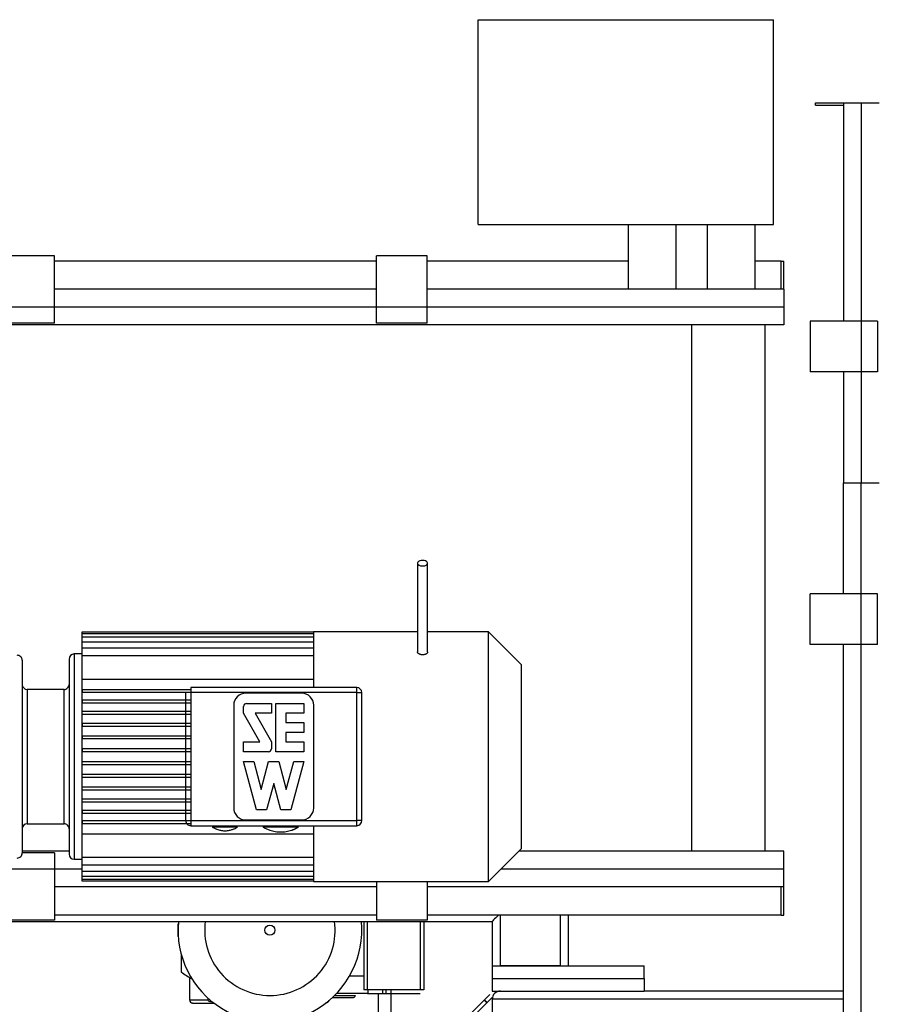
# Model space of a CAD drawing. Extents: x 34560 to 100229, y -303284 to -152113.
# Tile 12 of 74: x 88532 to 89210, y -298946 to -298169. Entities that reach past the tile are written whole.
import ezdxf

# ---------------------------------------------------------------- set-up
doc = ezdxf.new("R2010")
doc.units = 0
doc.header["$LTSCALE"] = 100
doc.linetypes.add('ATPI1189A__GEG-_-FOE_-A-$0$SLD_SOLID', pattern=[0])
doc.layers.add('ATPI1189A__GEG-_-FOE_-A-$0$71', color=7, linetype='CONTINUOUS')
doc.layers.add('BITO_BUILDING', color=8, linetype='CONTINUOUS')

# ---------------------------------------------------------------- blocks, each defined once
blk = doc.blocks.new('EG-A-008 GR')
at = {"layer": 'ATPI1189A__GEG-_-FOE_-A-$0$71', "color": 56, "linetype": 'ATPI1189A__GEG-_-FOE_-A-$0$SLD_SOLID'}
for p, q in [((992.4707329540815, 416.3437626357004), (1015.770903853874, 416.3437626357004)), ((992.4707329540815, 400.1934788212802), (992.4707329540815, 416.3437626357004)), ((1015.770903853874, 400.1934788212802), (1015.770903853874, 416.3437626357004)), ((1019.071379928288, 409.5936558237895), (1019.071379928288, 409.7935459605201)), ((1019.071379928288, 409.7935459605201), (1021.283141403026, 409.7935459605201)), ((1019.071379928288, 409.5936558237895), (1021.283141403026, 409.5936558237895)), ((1021.283141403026, 409.7935459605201), (1021.283141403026, 392.543484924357)), ((1021.283141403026, 409.7935459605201), (1022.6976311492, 409.7935459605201)), ((1022.6976311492, 409.7935459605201), (1022.6976311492, 392.543484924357)), ((1022.6976311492, 409.7935459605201), (1024.111357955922, 409.7935459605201)), ((992.4707329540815, 400.1934788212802), (1015.770903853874, 400.1934788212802)), ((1004.320708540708, 395.0814030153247), (1004.320708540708, 400.1934788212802)), ((1008.071318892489, 400.1934788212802), (1008.071318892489, 395.0814030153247)), ((1010.570708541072, 395.0814030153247), (1010.570708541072, 400.1934788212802)), ((1014.321318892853, 395.0814030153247), (1014.321318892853, 400.1934788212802)), ((959.0211785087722, 397.7047703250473), (955.0210869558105, 397.7047703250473)), ((959.0211785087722, 393.6672947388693), (959.0211785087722, 397.7047703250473)), ((984.4209587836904, 397.2935459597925), (959.0211785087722, 397.2935459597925)), ((988.421050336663, 397.7047703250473), (984.4209587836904, 397.7047703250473)), ((984.4209587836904, 393.6672947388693), (984.4209587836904, 397.7047703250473)), ((988.421050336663, 393.6672947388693), (988.421050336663, 397.7047703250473)), ((1004.320708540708, 397.2935459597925), (988.421050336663, 397.2935459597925)), ((1016.371337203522, 397.2935459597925), (1014.321318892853, 397.2935459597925)), ((1016.371337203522, 395.0814030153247), (1016.371337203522, 397.2935459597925)), ((1016.371337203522, 397.2935459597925), (1016.571227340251, 397.2935459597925)), ((1016.571227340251, 395.0814030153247), (1016.571227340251, 397.2935459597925)), ((984.4209587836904, 395.0814030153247), (959.0211785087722, 395.0814030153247)), ((1016.571227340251, 395.0814030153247), (988.421050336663, 395.0814030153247)), ((1016.571227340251, 395.0814030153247), (1016.571227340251, 393.6672947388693)), ((959.0211785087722, 393.6672947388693), (955.0210869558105, 393.6672947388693)), ((959.0211785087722, 392.3943302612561), (959.0211785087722, 393.6672947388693)), ((984.4209587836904, 393.6672947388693), (959.0211785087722, 393.6672947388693)), ((988.421050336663, 393.6672947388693), (984.4209587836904, 393.6672947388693)), ((984.4209587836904, 392.3943302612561), (984.4209587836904, 393.6672947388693)), ((988.421050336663, 392.3943302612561), (988.421050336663, 393.6672947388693)), ((1016.571227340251, 393.6672947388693), (988.421050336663, 393.6672947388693)), ((1016.571227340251, 393.6672947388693), (1016.571227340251, 392.2531864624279)), ((959.0211785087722, 392.3943302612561), (955.0210869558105, 392.3943302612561)), ((988.421050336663, 392.3943302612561), (984.4209587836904, 392.3943302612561)), ((1018.659392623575, 392.543484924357), (1018.659392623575, 388.5437748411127)), ((1022.6976311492, 392.543484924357), (1018.659392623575, 392.543484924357)), ((1022.6976311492, 392.543484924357), (1022.6976311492, 388.5437748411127)), ((1023.970214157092, 392.543484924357), (1022.6976311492, 392.543484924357)), ((1023.970214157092, 392.543484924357), (1023.970214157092, 388.5437748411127)), ((1016.571227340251, 392.2531864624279), (931.5713799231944, 392.2531864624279)), ((1009.321013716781, 350.734021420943), (1009.321013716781, 392.2531864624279)), ((1015.120879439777, 350.734021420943), (1015.120879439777, 392.2531864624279)), ((1022.6976311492, 388.5437748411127), (1018.659392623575, 388.5437748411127)), ((1021.283141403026, 388.5437748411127), (1021.283141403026, 379.7936222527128)), ((1023.970214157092, 388.5437748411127), (1022.6976311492, 388.5437748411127)), ((1022.6976311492, 388.5437748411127), (1022.6976311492, 379.7936222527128)), ((1021.283141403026, 371.0434696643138), (1021.283141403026, 379.7936222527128)), ((1021.283141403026, 379.7936222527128), (1022.6976311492, 379.7936222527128)), ((1022.6976311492, 371.0434696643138), (1022.6976311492, 379.7936222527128)), ((1022.6976311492, 379.7936222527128), (1024.111357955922, 379.7936222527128)), ((987.6710808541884, 373.4574100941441), (987.6710808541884, 366.4543888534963)), ((988.4706414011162, 366.4543888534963), (988.4706414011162, 373.4574100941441)), ((1018.659392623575, 367.0437595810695), (1018.659392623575, 371.0434696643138)), ((1022.6976311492, 371.0434696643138), (1018.659392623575, 371.0434696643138)), ((1022.6976311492, 367.0437595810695), (1022.6976311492, 371.0434696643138)), ((1023.970214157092, 371.0434696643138), (1022.6976311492, 371.0434696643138)), ((1023.970214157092, 367.0437595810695), (1023.970214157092, 371.0434696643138)), ((961.1909783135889, 368.0271885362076), (979.4511711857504, 368.0271885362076)), ((961.1909783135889, 367.8982517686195), (961.1909783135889, 368.0271885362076)), ((961.1909783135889, 367.8982517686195), (979.4511711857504, 367.8982517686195)), ((961.1909783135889, 367.6415226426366), (961.1909783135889, 367.8982517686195)), ((961.1909783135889, 367.6415226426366), (979.4511711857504, 367.6415226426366)), ((961.1909783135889, 367.2619602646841), (961.1909783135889, 367.6415226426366)), ((979.4511711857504, 368.0271885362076), (979.4511711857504, 367.8982517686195)), ((979.4511711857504, 367.8982517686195), (979.4511711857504, 367.6415226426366)), ((979.4511711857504, 367.6415226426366), (979.4511711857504, 367.2619602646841)), ((987.6710808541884, 368.0435917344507), (979.4710076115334, 368.0435917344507)), ((979.4710076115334, 368.0435917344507), (979.4710076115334, 363.6437199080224)), ((993.2710564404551, 368.0435917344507), (988.4706414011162, 368.0435917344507)), ((995.8711540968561, 365.4434940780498), (993.2710564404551, 368.0435917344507)), ((993.2710564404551, 358.1936619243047), (993.2710564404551, 368.0435917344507)), ((961.1909783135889, 367.2619602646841), (979.4511711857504, 367.2619602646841)), ((961.1909783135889, 366.7656681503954), (961.1909783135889, 367.2619602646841)), ((961.1909783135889, 366.7656681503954), (979.4511711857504, 366.7656681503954)), ((961.1909783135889, 366.1602756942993), (961.1909783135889, 366.7656681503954)), ((979.4511711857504, 367.2619602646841), (979.4511711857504, 366.7656681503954)), ((979.4511711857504, 366.7656681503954), (979.4511711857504, 366.1602756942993)), ((1022.6976311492, 367.0437595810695), (1018.659392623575, 367.0437595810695)), ((1021.283141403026, 326.9436619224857), (1021.283141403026, 367.0437595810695)), ((1023.970214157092, 367.0437595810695), (1022.6976311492, 367.0437595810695)), ((1022.6976311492, 326.9436619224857), (1022.6976311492, 367.0437595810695)), ((961.1711418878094, 366.2934086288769), (960.5707085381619, 366.2934086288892)), ((960.5707085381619, 366.2934086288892), (960.5707085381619, 350.093533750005)), ((961.1711418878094, 366.2934086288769), (961.1711418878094, 350.093533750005)), ((961.1909783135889, 366.243436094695), (961.1711418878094, 366.243436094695)), ((961.1909783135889, 366.1602756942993), (979.4511711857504, 366.1602756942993)), ((961.1909783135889, 364.2750523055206), (961.1909783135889, 366.1602756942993)), ((979.4710076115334, 366.243436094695), (979.4511711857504, 366.243436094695)), ((979.4511711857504, 366.1602756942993), (979.4511711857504, 364.2750523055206)), ((956.4706719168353, 365.7936832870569), (956.4706719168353, 358.1936619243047)), ((960.1709282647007, 365.8936283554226), (960.1709282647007, 358.1936619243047)), ((995.8711540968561, 350.9434483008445), (995.8711540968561, 365.4434940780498)), ((979.4511711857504, 364.2750523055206), (961.1909783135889, 364.2750523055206)), ((982.8706658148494, 363.6437199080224), (969.7709954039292, 363.6437199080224)), ((969.7709954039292, 363.6437199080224), (969.7709954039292, 363.243558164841)), ((982.8706658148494, 363.243558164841), (982.8706658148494, 363.6437199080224)), ((959.771147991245, 363.4934208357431), (956.8712151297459, 363.4934208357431)), ((956.8712151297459, 363.4934208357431), (956.8712151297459, 352.8935215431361)), ((959.771147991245, 358.1936619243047), (959.771147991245, 363.4934208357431)), ((969.7709954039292, 363.4678623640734), (961.1909783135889, 363.4678623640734)), ((961.1909783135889, 363.4678623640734), (961.1909783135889, 363.2679722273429)), ((961.1909783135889, 363.2679722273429), (969.7709954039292, 363.2679722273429)), ((969.3712151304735, 363.243558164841), (969.3712151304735, 353.1437656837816)), ((969.7709954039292, 363.243558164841), (969.7709954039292, 353.1437656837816)), ((982.8706658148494, 363.243558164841), (969.7709954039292, 363.243558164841)), ((978.5241997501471, 363.1935856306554), (974.1182244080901, 363.1935856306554)), ((982.8706658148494, 353.1437656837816), (982.8706658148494, 363.243558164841)), ((982.8706658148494, 363.243558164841), (983.2712090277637, 363.243558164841)), ((983.2712090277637, 353.1437656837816), (983.2712090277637, 363.243558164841)), ((969.7709954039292, 362.6457951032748), (961.1909783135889, 362.6457951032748)), ((961.1909783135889, 362.6457951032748), (961.1909783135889, 362.4459049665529)), ((961.1909783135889, 362.4459049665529), (969.7709954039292, 362.4459049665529)), ((973.1660759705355, 362.2414371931), (973.1660759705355, 354.1455051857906)), ((973.9396965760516, 361.6165897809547), (973.9396965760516, 362.1525547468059)), ((974.177733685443, 362.3905918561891), (976.142302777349, 362.3905918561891)), ((976.142302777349, 362.3905918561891), (976.142302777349, 361.6165897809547)), ((976.5001213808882, 362.3905918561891), (978.701964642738, 362.3905918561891)), ((976.5001213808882, 358.58047222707), (976.5001213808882, 362.3905918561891)), ((978.701964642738, 362.3905918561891), (978.701964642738, 361.6165897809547)), ((979.4763481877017, 354.1455051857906), (979.4763481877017, 362.2414371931)), ((969.7709954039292, 361.7535374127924), (961.1909783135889, 361.7535374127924)), ((961.1909783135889, 361.5532658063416), (961.1909783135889, 361.7535374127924)), ((961.1909783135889, 361.5532658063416), (969.7709954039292, 361.5532658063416)), ((975.2130425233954, 359.354474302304), (973.9396965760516, 361.6165897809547)), ((974.868956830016, 361.6165897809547), (976.142302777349, 359.354474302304)), ((976.142302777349, 361.6165897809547), (974.868956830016, 361.6165897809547)), ((977.2737419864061, 361.6165897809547), (977.2737419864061, 360.8727238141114)), ((978.701964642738, 361.6165897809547), (977.2737419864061, 361.6165897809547)), ((969.7709954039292, 360.8055851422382), (961.1909783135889, 360.8055851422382)), ((961.1909783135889, 360.8055851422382), (961.1909783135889, 360.6053135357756)), ((961.1909783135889, 360.6053135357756), (969.7709954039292, 360.6053135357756)), ((977.2737419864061, 360.8727238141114), (978.701964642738, 360.8727238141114)), ((978.701964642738, 360.8727238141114), (978.701964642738, 360.0987217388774)), ((969.7709954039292, 359.8171970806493), (961.1909783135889, 359.8171970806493)), ((961.1909783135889, 359.8171970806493), (961.1909783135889, 359.6169254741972)), ((977.2737419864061, 360.0987217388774), (977.2737419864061, 359.354474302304)), ((978.701964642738, 360.0987217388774), (977.2737419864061, 360.0987217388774)), ((961.1909783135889, 359.6169254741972), (969.7709954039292, 359.6169254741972)), ((973.9396965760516, 359.354474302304), (975.2130425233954, 359.354474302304)), ((973.9396965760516, 358.58047222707), (973.9396965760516, 359.354474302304)), ((976.142302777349, 359.354474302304), (976.142302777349, 358.8185093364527)), ((977.2737419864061, 359.354474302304), (978.701964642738, 359.354474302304)), ((978.701964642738, 359.354474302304), (978.701964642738, 358.58047222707)), ((956.4706719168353, 358.1936619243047), (956.4706719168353, 350.593640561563)), ((959.771147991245, 352.8935215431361), (959.771147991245, 358.1936619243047)), ((960.1709282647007, 358.1936619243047), (960.1709282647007, 350.4936954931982)), ((969.7709954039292, 358.8040134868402), (961.1909783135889, 358.8040134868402)), ((961.1909783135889, 358.8040134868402), (961.1909783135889, 358.6041233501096)), ((961.1909783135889, 358.6041233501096), (969.7709954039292, 358.6041233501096)), ((975.9042656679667, 358.58047222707), (973.9396965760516, 358.58047222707)), ((978.701964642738, 358.58047222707), (976.5001213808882, 358.58047222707)), ((993.2710564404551, 348.3437321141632), (993.2710564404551, 358.1936619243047)), ((969.7709954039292, 357.7832004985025), (961.1909783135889, 357.7832004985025)), ((961.1909783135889, 357.5829288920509), (961.1909783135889, 357.7832004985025)), ((961.1909783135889, 357.5829288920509), (969.7709954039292, 357.5829288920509)), ((973.9396965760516, 357.8064701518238), (974.7415459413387, 357.8064701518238)), ((974.9612725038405, 353.9967319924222), (973.9396965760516, 357.8064701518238)), ((974.7415459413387, 357.8064701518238), (975.3305351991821, 355.606534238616)), ((975.3305351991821, 355.606534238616), (975.9202873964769, 357.8064701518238)), ((975.9202873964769, 357.8064701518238), (976.7213738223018, 357.8064701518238)), ((976.7213738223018, 357.8064701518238), (977.3111260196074, 355.606534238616)), ((977.3111260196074, 355.606534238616), (977.9008782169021, 357.8064701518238)), ((978.701964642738, 357.8064701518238), (977.6811516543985, 353.9967319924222)), ((977.9008782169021, 357.8064701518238), (978.701964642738, 357.8064701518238)), ((969.7709954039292, 356.7700169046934), (961.1909783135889, 356.7700169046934)), ((961.1909783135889, 356.5701267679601), (961.1909783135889, 356.7700169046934)), ((961.1909783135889, 356.5701267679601), (969.7709954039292, 356.5701267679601)), ((976.3208306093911, 356.0822269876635), (975.7623589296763, 353.9967319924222)), ((976.8800652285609, 353.9967319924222), (976.3208306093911, 356.0822269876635)), ((969.7709954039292, 355.781628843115), (961.1909783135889, 355.781628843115)), ((961.1909783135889, 355.5817387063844), (961.1909783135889, 355.781628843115)), ((961.1909783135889, 355.5817387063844), (969.7709954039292, 355.5817387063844)), ((969.7709954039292, 354.8336765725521), (961.1909783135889, 354.8336765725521)), ((961.1909783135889, 354.6337864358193), (961.1909783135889, 354.8336765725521)), ((961.1909783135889, 354.6337864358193), (969.7709954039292, 354.6337864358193)), ((969.7709954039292, 353.9414188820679), (961.1909783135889, 353.9414188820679)), ((961.1909783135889, 353.9414188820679), (961.1909783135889, 353.7415287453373)), ((961.1909783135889, 353.7415287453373), (969.7709954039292, 353.7415287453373)), ((975.7623589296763, 353.9967319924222), (974.9612725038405, 353.9967319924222)), ((977.6811516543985, 353.9967319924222), (976.8800652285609, 353.9967319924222)), ((956.8712151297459, 352.8935215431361), (959.771147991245, 352.8935215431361)), ((961.1909783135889, 353.1189701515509), (961.1909783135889, 352.9190800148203)), ((969.7709954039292, 353.1189701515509), (961.1909783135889, 353.1189701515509)), ((961.1909783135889, 352.9190800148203), (969.7709954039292, 352.9190800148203)), ((969.7709954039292, 353.1437656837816), (969.7709954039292, 352.7436039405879)), ((969.7709954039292, 353.1437656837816), (982.8706658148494, 353.1437656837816)), ((969.7709954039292, 352.7436039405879), (982.8706658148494, 352.7436039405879)), ((974.1182244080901, 353.1937382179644), (978.5241997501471, 353.1937382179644)), ((979.4710076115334, 352.7436039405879), (979.4710076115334, 348.3437321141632)), ((982.8706658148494, 352.7436039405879), (982.8706658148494, 353.1437656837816)), ((983.2712090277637, 353.1437656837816), (982.8706658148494, 353.1437656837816)), ((961.1909783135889, 352.1122715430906), (979.4511711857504, 352.1122715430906)), ((961.1909783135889, 350.2270481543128), (961.1909783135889, 352.1122715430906)), ((971.4708245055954, 352.6436588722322), (973.4712517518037, 352.6436588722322)), ((971.7706597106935, 352.4868748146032), (971.7706597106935, 352.4838230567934)), ((973.1706536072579, 352.4838230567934), (973.1706536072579, 352.4868748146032)), ((975.4709160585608, 352.6436588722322), (978.2709038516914, 352.6436588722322)), ((976.020995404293, 352.3857853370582), (976.020995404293, 352.3834965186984)), ((977.7208245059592, 352.3834965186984), (977.7208245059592, 352.3857853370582)), ((979.4511711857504, 352.1122715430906), (979.4511711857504, 350.2270481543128)), ((960.1709282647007, 350.734021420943), (956.4706719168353, 350.734021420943)), ((959.0211785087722, 350.592877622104), (956.4706719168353, 350.592877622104)), ((959.0211785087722, 350.592877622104), (959.0211785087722, 349.3199131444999)), ((993.2710564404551, 348.3437321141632), (995.8711540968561, 350.9434483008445)), ((1016.571227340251, 350.734021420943), (995.6613457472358, 350.734021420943)), ((1016.571227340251, 349.3199131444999), (1016.571227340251, 350.734021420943)), ((960.5707085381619, 350.093533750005), (961.1711418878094, 350.093533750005)), ((961.1711418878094, 350.143506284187), (961.1909783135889, 350.143506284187)), ((979.4511711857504, 350.2270481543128), (961.1909783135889, 350.2270481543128)), ((961.1909783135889, 349.6216556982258), (961.1909783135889, 350.2270481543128)), ((979.4511711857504, 350.2270481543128), (979.4511711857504, 349.6216556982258)), ((979.4511711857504, 350.143506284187), (979.4710076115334, 350.143506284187)), ((959.0211785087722, 349.3199131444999), (955.0210869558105, 349.3199131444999)), ((959.0211785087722, 349.3199131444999), (959.0211785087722, 345.2824375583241)), ((961.1909783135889, 349.3199131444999), (959.0211785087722, 349.3199131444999)), ((979.4511711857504, 349.6216556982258), (961.1909783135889, 349.6216556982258)), ((961.1909783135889, 349.1249821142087), (961.1909783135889, 349.6216556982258)), ((979.4511711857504, 349.1249821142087), (961.1909783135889, 349.1249821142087)), ((961.1909783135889, 348.7454197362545), (961.1909783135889, 349.1249821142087)), ((979.4511711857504, 349.6216556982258), (979.4511711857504, 349.1249821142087)), ((979.4710076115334, 349.3199131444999), (979.4511711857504, 349.3199131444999)), ((979.4511711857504, 349.1249821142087), (979.4511711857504, 348.7454197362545)), ((1016.571227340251, 349.3199131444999), (994.2476189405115, 349.3199131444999)), ((1016.571227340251, 347.9058048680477), (1016.571227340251, 349.3199131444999)), ((979.4511711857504, 348.7454197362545), (961.1909783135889, 348.7454197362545)), ((961.1909783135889, 348.4890720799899), (961.1909783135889, 348.7454197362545)), ((979.4511711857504, 348.4890720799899), (961.1909783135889, 348.4890720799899)), ((961.1909783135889, 348.3597538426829), (961.1909783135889, 348.4890720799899)), ((979.4511711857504, 348.3597538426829), (961.1909783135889, 348.3597538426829)), ((979.4511711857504, 348.7454197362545), (979.4511711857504, 348.4890720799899)), ((979.4511711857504, 348.4890720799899), (979.4511711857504, 348.3597538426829)), ((979.4710076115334, 348.3437321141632), (993.2710564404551, 348.3437321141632)), ((984.4209587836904, 348.3437321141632), (984.4209587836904, 345.2824375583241)), ((988.421050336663, 348.3437321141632), (988.421050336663, 345.2824375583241)), ((984.4209587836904, 347.9058048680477), (959.0211785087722, 347.9058048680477)), ((1016.571227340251, 347.9058048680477), (988.421050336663, 347.9058048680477)), ((1016.371337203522, 345.6936619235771), (1016.371337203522, 347.9058048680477)), ((1016.571227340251, 345.6936619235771), (1016.571227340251, 347.9058048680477)), ((940.3947746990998, 345.19355511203), (993.5708916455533, 345.19355511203)), ((959.0211785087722, 345.2824375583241), (955.0210869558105, 345.2824375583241)), ((984.4209587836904, 345.6936619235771), (959.0211785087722, 345.6936619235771)), ((968.7883293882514, 344.9936649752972), (968.7707817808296, 344.9936649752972)), ((968.7707817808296, 343.9934513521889), (968.7707817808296, 344.9936649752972)), ((968.7898552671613, 345.0180790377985), (968.7883293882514, 345.0180790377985)), ((983.2521355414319, 345.0180790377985), (983.2536614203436, 345.0180790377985)), ((983.2536614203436, 344.9963352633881), (983.2536614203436, 345.0180790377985)), ((983.4207451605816, 345.19355511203), (983.4207451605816, 339.7934696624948)), ((983.7213433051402, 339.7934696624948), (983.7213433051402, 345.19355511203)), ((988.421050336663, 345.2824375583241), (984.4209587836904, 345.2824375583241)), ((987.8709709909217, 345.19355511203), (987.8709709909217, 339.7934696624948)), ((988.170806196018, 345.19355511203), (988.170806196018, 339.7934696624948)), ((1016.371337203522, 345.6936619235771), (988.421050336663, 345.6936619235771)), ((993.5708916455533, 345.19355511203), (993.5708916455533, 341.6935703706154)), ((994.2109978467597, 341.6935703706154), (994.2109978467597, 345.6936619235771)), ((998.931304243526, 345.6936619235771), (998.931304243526, 341.6935703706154)), ((999.5706475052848, 345.6936619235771), (999.5706475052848, 341.6935703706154)), ((1016.371337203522, 345.6936619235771), (1016.571227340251, 345.6936619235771)), ((968.7883293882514, 343.9934513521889), (968.7707817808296, 343.9934513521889)), ((968.7883293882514, 343.9911625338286), (968.7883293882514, 343.9690372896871)), ((983.2536614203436, 343.9690372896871), (983.2521355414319, 343.9690372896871)), ((983.2536614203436, 343.9690372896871), (983.2536614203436, 343.9911625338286)), ((969.0210259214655, 342.6060459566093), (969.0210259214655, 341.1934635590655)), ((993.5708916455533, 341.6935703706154), (993.5708916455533, 340.6937382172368)), ((993.5708916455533, 341.6935703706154), (1005.571166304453, 341.6935703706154)), ((998.931304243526, 341.6935703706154), (994.2109978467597, 341.6935703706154)), ((1005.571166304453, 340.6937382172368), (1005.571166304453, 341.6935703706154)), ((969.6710503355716, 340.7677433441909), (969.6710503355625, 338.9935276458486)), ((982.3137200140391, 340.8936283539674), (983.4207451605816, 340.8936283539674)), ((993.5708916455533, 340.6937382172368), (993.5708916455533, 339.6935245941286)), ((993.5708916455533, 340.6937382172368), (1005.571166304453, 340.6937382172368)), ((1005.571166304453, 340.6937382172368), (1005.571166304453, 339.6935245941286)), ((983.7213433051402, 339.7934696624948), (983.4207451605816, 339.7934696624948)), ((987.8709709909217, 339.7934696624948), (983.7213433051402, 339.7934696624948)), ((983.7709343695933, 339.493634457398), (983.7709343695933, 339.7934696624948)), ((984.92068412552, 339.493634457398), (984.92068412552, 339.7934696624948)), ((985.1709282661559, 339.7934696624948), (985.1709282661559, 339.493634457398)), ((985.570708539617, 339.7934696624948), (985.570708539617, 332.6935551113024)), ((988.170806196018, 339.7934696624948), (987.8709709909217, 339.7934696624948)), ((993.5708916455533, 339.6935245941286), (1005.571166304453, 339.6935245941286)), ((1021.283141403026, 339.6935245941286), (1005.571166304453, 339.6935245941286)), ((969.6710503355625, 338.9935276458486), (971.1435234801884, 338.9935276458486)), ((971.1435234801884, 338.9935276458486), (971.1435234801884, 339.1300938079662)), ((980.9511101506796, 339.1934177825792), (982.6211846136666, 339.1934177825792)), ((981.1242974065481, 339.3437168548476), (982.7707207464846, 339.3437168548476)), ((983.7213433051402, 339.493634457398), (981.2707817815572, 339.493634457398)), ((992.934600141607, 338.9813206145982), (981.7621147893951, 327.8092167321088)), ((981.9742119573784, 327.5971195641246), (993.1466973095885, 338.7692234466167)), ((983.7213433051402, 339.493634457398), (987.8709709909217, 339.493634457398)), ((984.5712578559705, 339.493634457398), (984.5712578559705, 332.6935551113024)), ((993.1466973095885, 338.7692234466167), (992.934600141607, 338.9813206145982)), ((992.945281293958, 338.9920017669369), (993.1573784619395, 338.7799045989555)), ((993.5708916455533, 339.1934177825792), (993.5708916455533, 339.0534183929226)), ((993.5708916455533, 339.0534183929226), (993.5708916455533, 328.3337376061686)), ((1021.283141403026, 339.0534183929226), (993.5708916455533, 339.0534183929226))]:
    blk.add_line(p, q, dxfattribs=at)
blk.add_lwpolyline([(987.9533684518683, 373.6656925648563), (987.8457939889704, 373.6374638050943), (987.8457939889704, 373.6374638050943), (987.7580559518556, 373.5932133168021), (987.7580559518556, 373.5932133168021), (987.6985466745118, 373.5371372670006), (987.6985466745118, 373.5371372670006), (987.6718437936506, 373.4738132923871), (987.6718437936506, 373.4738132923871), (987.6809990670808, 373.4089634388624), (987.6809990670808, 373.4089634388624), (987.7244866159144, 373.3483097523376), (987.7244866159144, 373.3483097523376), (987.799254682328, 373.2975742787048), (987.799254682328, 373.2975742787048), (987.8976738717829, 373.2609531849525), (987.8976738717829, 373.2609531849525), (988.0113518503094, 373.2418796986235), (988.0113518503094, 373.2418796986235), (988.1303704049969, 373.2418796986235), (988.1303704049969, 373.2418796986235), (988.244811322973, 373.2609531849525), (988.244811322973, 373.2609531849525), (988.3432305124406, 373.2975742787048), (988.3432305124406, 373.2975742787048), (988.4172356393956, 373.3483097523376), (988.4172356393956, 373.3483097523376), (988.4607231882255, 373.4089634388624), (988.4607231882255, 373.4089634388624), (988.4698784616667, 373.4738132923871), (988.4698784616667, 373.4738132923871), (988.4431755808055, 373.5371372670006), (988.4431755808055, 373.5371372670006), (988.3836663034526, 373.5932133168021), (988.3836663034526, 373.5932133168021), (988.2966912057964, 373.6374638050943), (988.2966912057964, 373.6374638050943), (988.1891167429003, 373.6656925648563), (988.1891167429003, 373.6656925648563), (988.0708611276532, 373.6752293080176), (988.0708611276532, 373.6752293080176), (987.9533684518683, 373.6656925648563)], close=True, dxfattribs=at)
for points in [[(994.0713799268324, 345.6936619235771), (993.9660942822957, 345.5887577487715), (993.9660942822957, 345.5887577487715), (993.8554680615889, 345.4781315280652), (993.8554680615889, 345.4781315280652), (993.7585747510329, 345.3808567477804), (993.7585747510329, 345.3808567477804), (993.6792290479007, 345.3015110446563), (993.6792290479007, 345.3015110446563), (993.6197197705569, 345.2423832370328), (993.6197197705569, 345.2423832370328), (993.5830986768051, 345.2057621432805), (993.5830986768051, 345.2057621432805), (993.5708916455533, 345.19355511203)], [(992.934600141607, 338.9813206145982), (993.0177605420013, 339.0640995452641), (993.0177605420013, 339.0640995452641), (993.0971062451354, 339.1438267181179), (993.0971062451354, 339.1438267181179), (993.1703484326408, 339.217068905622), (993.1703484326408, 339.217068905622), (993.2344353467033, 339.2815372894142), (993.2344353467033, 339.2815372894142), (993.287078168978, 339.334180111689), (993.287078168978, 339.334180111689), (993.3267510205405, 339.3734714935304), (993.3267510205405, 339.3734714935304), (993.350402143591, 339.397504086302), (993.350402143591, 339.397504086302), (993.35879447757, 339.4058964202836)], [(993.1466973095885, 338.7692234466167), (993.1497490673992, 338.7726566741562), (993.1497490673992, 338.7726566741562), (993.2512200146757, 338.8737461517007), (993.2512200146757, 338.8737461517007), (993.3427727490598, 338.9649174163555), (993.3427727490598, 338.9649174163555), (993.4213555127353, 339.0438816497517), (993.4213555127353, 339.0438816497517), (993.4854424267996, 339.1079685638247), (993.4854424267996, 339.1079685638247), (993.5327446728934, 339.1548893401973), (993.5327446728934, 339.1548893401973), (993.5609734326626, 339.1838810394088), (993.5609734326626, 339.1838810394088), (993.5708916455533, 339.1934177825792)], [(993.35879447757, 339.4058964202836), (993.361083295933, 339.4078037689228), (993.361083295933, 339.4078037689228), (993.3694756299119, 339.4161961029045)]]:
    blk.add_lwpolyline(points, dxfattribs=at)
blk.add_circle((976.0212716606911, 344.493582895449), 0.4001658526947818, dxfattribs=at)
for centre, radius, start, end in [((956.0714796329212, 365.7942712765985), 0.3991927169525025, 359.9156063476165, 90.08439365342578), ((960.5714234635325, 365.8929134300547), 0.4004958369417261, 90.1022787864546, 179.8977212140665), ((956.871818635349, 363.8945683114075), 0.4011479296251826, 180.1407918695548, 269.9138015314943), ((959.7710863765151, 363.8932628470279), 0.3998420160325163, 270.0088291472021, 0.04581632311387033), ((982.8707152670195, 363.2432260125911), 0.4004938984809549, 0.04751863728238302, 90.00707476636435), ((974.1174937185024, 362.2421678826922), 0.9514180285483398, 89.95599680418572, 180.0440031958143), ((978.5236282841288, 362.2408657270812), 0.9527200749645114, 0.03436748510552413, 89.96563251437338), ((974.1786947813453, 362.1515936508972), 0.2390001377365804, 90.23040525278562, 179.7695947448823), ((975.9033045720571, 358.8194704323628), 0.2390001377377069, 270.2304052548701, 359.7695947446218), ((974.1174935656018, 354.1451555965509), 0.9514176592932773, 179.9789472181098, 270.044012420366), ((978.5236280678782, 354.1464586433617), 0.9527205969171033, 270.0343804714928, 359.9426598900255), ((956.8711660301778, 352.4930267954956), 0.4004947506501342, 89.99297569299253, 179.8977854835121), ((959.7717359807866, 352.4943292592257), 0.3991927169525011, 359.915606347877, 90.08439365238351), ((969.7704079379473, 353.1427974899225), 0.3991939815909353, 179.8610362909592, 270.0843182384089), ((982.8707152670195, 353.1440978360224), 0.4004938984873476, 269.9929252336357, 359.9524813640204), ((956.0714791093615, 350.5926723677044), 0.3991939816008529, 269.9156817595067, 0.138963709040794), ((960.5714231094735, 350.4940280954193), 0.4004949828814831, 180.0475828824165, 269.8977716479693), ((976.020995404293, 344.493487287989), 7.249761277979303, 174.4586407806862, 5.541359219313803), ((976.0210721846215, 344.4940554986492), 5.15033864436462, 172.1941784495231, 269.999145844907), ((976.0210961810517, 344.4939006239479), 5.150183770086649, 269.998878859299, 7.807796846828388), ((973.0741068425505, 346.6777229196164), 6.819425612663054, 233.5341579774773, 241.9553457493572), ((994.2112610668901, 339.0531551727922), 0.6403694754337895, 90.02355109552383, 179.9764489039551), ((969.9211149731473, 338.9937296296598), 0.2500647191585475, 180.0462793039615, 270.0411284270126), ((982.6209439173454, 339.3431953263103), 0.1497777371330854, 270.0920756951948, 0.1995052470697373)]:
    blk.add_arc(centre, radius, start, end, dxfattribs=at)
for points in [[(988.4660637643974, 366.4540073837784), (988.4677979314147, 366.4415404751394), (988.468352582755, 366.4292118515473), (988.4564714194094, 366.3913919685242), (988.4309685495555, 366.3578770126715), (988.3935718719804, 366.323699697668), (988.3523857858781, 366.2964603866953), (988.2990418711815, 366.2710161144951), (988.2425225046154, 366.2522098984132), (988.1785108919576, 366.2384663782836), (988.1135857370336, 366.2312290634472), (988.0922337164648, 366.2301390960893), (988.070861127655, 366.2297031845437), (988.0046170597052, 366.2328082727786), (987.9388726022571, 366.2426731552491), (987.8788669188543, 366.2580285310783), (987.8213799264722, 366.2800571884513), (987.7751394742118, 366.3050604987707), (987.7321160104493, 366.336896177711), (987.7010149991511, 366.3687235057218), (987.6809990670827, 366.4063236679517), (987.6771479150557, 366.4298734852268), (987.6764214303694, 366.4543888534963)], [(971.4845574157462, 352.6386997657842), (971.5122539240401, 352.6192368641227), (971.5402519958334, 352.6001713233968), (971.6435144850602, 352.5394658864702), (971.7531121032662, 352.4914524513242), (971.7622588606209, 352.4881843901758), (971.7714226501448, 352.4849674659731)], [(971.7706597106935, 352.4868748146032), (971.9130517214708, 352.4367246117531), (972.0575249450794, 352.394177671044), (972.209695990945, 352.3646962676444), (972.3642266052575, 352.3495457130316), (972.5150624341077, 352.3471808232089), (972.6655876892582, 352.3567936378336), (972.8192794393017, 352.3794780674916), (972.970000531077, 352.4163029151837), (973.0709105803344, 352.4497633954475), (973.1706536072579, 352.4868748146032)], [(973.1706536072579, 352.4849674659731), (973.2720109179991, 352.5298787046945), (973.3697808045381, 352.5810978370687), (973.4198906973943, 352.6129919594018), (973.4689629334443, 352.6467106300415)], [(975.4754936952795, 352.6428959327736), (975.4903325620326, 352.632727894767), (975.5052483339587, 352.6226780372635), (975.6277588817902, 352.5507738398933), (975.7562554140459, 352.4895451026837), (975.8880267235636, 352.4348568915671), (976.020995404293, 352.3834965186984)], [(976.020995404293, 352.3857853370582), (976.2331239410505, 352.32672691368), (976.447478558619, 352.2793552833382), (976.6721974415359, 352.2522814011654), (976.8991387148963, 352.2457859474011), (977.1058128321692, 352.2553385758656), (977.3103630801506, 352.2820255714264), (977.516649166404, 352.3284647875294), (977.7208245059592, 352.3857853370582)], [(977.7208245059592, 352.3838779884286), (977.7215875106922, 352.3840685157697), (977.7223503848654, 352.3842594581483), (977.7571599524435, 352.3938961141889), (977.7914833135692, 352.4050657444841), (977.8253863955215, 352.4175461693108), (977.8589351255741, 352.4311152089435), (977.8921954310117, 352.445550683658), (977.9252332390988, 352.4606304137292), (977.9581144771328, 352.4761322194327), (977.9909050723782, 352.491833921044), (978.0345148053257, 352.5128239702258), (978.0779041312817, 352.5340950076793), (978.1208965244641, 352.5559675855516), (978.16331545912, 352.5787622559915), (978.204984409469, 352.602799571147), (978.2457268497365, 352.6284000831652), (978.2579595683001, 352.6365578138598), (978.2701409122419, 352.6448032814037)], [(971.4876091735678, 338.858487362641), (971.456521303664, 338.8489937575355), (971.4250481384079, 338.8420841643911), (971.3818087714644, 338.8399939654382), (971.3382262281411, 338.8450462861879), (971.2953484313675, 338.8550541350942), (971.2674660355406, 338.8637104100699), (971.2404167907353, 338.8745090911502), (971.2061187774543, 338.8935947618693), (971.1763298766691, 338.9187595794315), (971.1656836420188, 338.9315089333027), (971.1564934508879, 338.9454624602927), (971.1487444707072, 338.9613714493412), (971.1442864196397, 338.9782688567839), (971.1436733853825, 338.9858663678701), (971.1435234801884, 338.9935276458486)], [(980.6589043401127, 338.9427921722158), (980.6567383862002, 338.9266317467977), (980.6535637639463, 338.9107487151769), (980.6372491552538, 338.8721550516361), (980.6123650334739, 338.8375065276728), (980.5830640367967, 338.8072132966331), (980.5498039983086, 338.7818119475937), (980.5126857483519, 338.7622355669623), (980.4727471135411, 338.7497684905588), (980.4450542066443, 338.7457446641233), (980.4170525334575, 338.7436649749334)], [(969.9258721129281, 338.7436649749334), (969.9238546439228, 338.7436649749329), (969.9220574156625, 338.743664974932), (969.9190272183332, 338.7436649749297), (969.9199777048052, 338.7436649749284), (969.9242369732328, 338.7436649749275), (969.9311331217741, 338.7436649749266), (969.9399942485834, 338.743664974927), (969.9501484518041, 338.7436649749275), (969.9609238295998, 338.7436649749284), (969.9716484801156, 338.7436649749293), (969.9954899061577, 338.7436649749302), (970.0155673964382, 338.7436649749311), (970.0325504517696, 338.743664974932), (970.0471085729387, 338.7436649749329), (970.059911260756, 338.7436649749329), (970.0716280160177, 338.7436649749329), (970.0829283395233, 338.7436649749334), (970.094481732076, 338.7436649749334), (970.1215354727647, 338.7436649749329), (970.1518610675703, 338.7436649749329), (970.1846159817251, 338.7436649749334), (970.2189576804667, 338.7436649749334), (970.2540436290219, 338.7436649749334), (970.2890312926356, 338.7436649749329), (970.3574351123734, 338.7436649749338), (970.4231815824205, 338.7436649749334), (970.4874657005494, 338.7436649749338), (970.5514824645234, 338.7436649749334), (970.6579478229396, 338.7436649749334), (970.7658684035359, 338.7436649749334), (970.8742058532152, 338.7436649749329), (971.059565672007, 338.7436649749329), (971.2442314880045, 338.7436649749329), (971.4367516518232, 338.7436649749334), (971.6295159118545, 338.7436649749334)]]:
    blk.add_spline(points, degree=3, dxfattribs=at)

msp = doc.modelspace()

# ---------------------------------------------------------------- block references
at = {"layer": 'BITO_BUILDING', "color": 6, "xscale": 10, "yscale": 10, "zscale": 10}
msp.add_blockref('EG-A-008 GR', (78969.31879721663, -302332.7662943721), dxfattribs=at)

doc.saveas('drawing.dxf')
